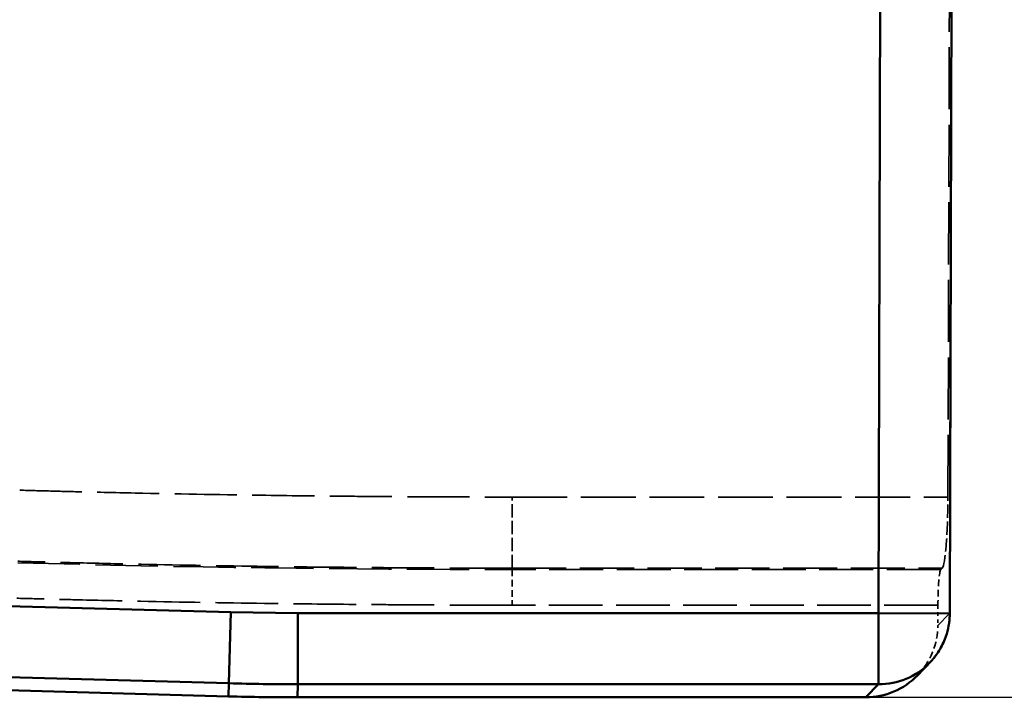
# Model space of a CAD drawing. Header units: millimetres. Extents: x 3367 to 6255, y 2001 to 4216.
# Tile 177 of 256: x 4091 to 4118, y 2772 to 2791. Entities that reach past the tile are written whole.
import ezdxf

# ---------------------------------------------------------------- set-up
doc = ezdxf.new("R2010")
doc.units = ezdxf.units.MM
doc.linetypes.add('DASHED', pattern=[0.2067, 0.1654, -0.0413])
for name, color, linetype, lineweight in [('Sichtbare Kanten(DIN)', 7, 'Continuous', 50), ('Sichtbare tangentiale Kanten(DIN)', 7, 'Continuous', 50), ('Verdeckte Kanten(DIN)', 7, 'DASHED', 35), ('Verdeckte tangentiale Kanten(DIN)', 7, 'DASHED', 35)]:
    doc.layers.add(name, color=color, linetype=linetype, lineweight=lineweight)

msp = doc.modelspace()

# ---------------------------------------------------------------- linework, layer by layer
msp.add_line((4114.51724, 2771.81772), (4510.67718, 2771.81772))
at = {"layer": 'Sichtbare Kanten(DIN)'}
for p, q in [((4116.92326, 2791.69271), (4116.87189, 2774.16945)), ((3729.38418, 2782.03038), (4096.65676, 2771.84452)), ((4116.30666, 2772.78195), (4115.96681, 2772.432)), ((4098.59, 2771.81772), (4114.51724, 2771.81772))]:
    msp.add_line(p, q, dxfattribs=at)
for centre, major_axis, ratio, start_param, end_param in [((4114.8719, 2774.17531), (1.43476, -1.39336), 0.99264535, 0, 0.07095003), ((4114.53205, 2773.82536), (1.40369, 1.44539), 0.99264535, 3.90866399, 4.71238898), ((4098.5974, 2842.08511), (0.97411, 70.26069), 0.99619397, 3.12778208, 3.15540323)]:
    msp.add_ellipse(centre, major_axis=major_axis, ratio=ratio, start_param=start_param, end_param=end_param, dxfattribs=at)
msp.add_open_spline([(4116.87176, 2774.16946), (4116.87176, 2774.16942), (4116.87176, 2774.16938), (4116.87176, 2774.16918), (4116.87176, 2774.16901), (4116.87176, 2774.16816), (4116.87175, 2774.16747), (4116.87174, 2774.16495), (4116.87173, 2774.16311), (4116.87166, 2774.15147), (4116.87151, 2774.14166), (4116.87072, 2774.10572), (4116.86962, 2774.07959), (4116.85526, 2773.84638), (4116.80955, 2773.63883), (4116.68442, 2773.3188), (4116.62131, 2773.19649), (4116.51884, 2773.03958), (4116.489, 2772.99753), (4116.44721, 2772.94317), (4116.4365, 2772.92961), (4116.42135, 2772.9109), (4116.4169, 2772.90547), (4116.41086, 2772.89816), (4116.40917, 2772.89613), (4116.40599, 2772.89231), (4116.40446, 2772.89048), (4116.40253, 2772.88818), (4116.40194, 2772.88747), (4116.4013, 2772.88671), (4116.40113, 2772.88651), (4116.40108, 2772.88645)], degree=3, knots=[0, 0, 0, 0, 0.000012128, 0.000012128, 0.000060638, 0.000060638, 0.000267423, 0.000267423, 0.000818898, 0.000818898, 0.003759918, 0.003759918, 0.011603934, 0.011603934, 0.073855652, 0.073855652, 0.114693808, 0.114693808, 0.130110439, 0.130110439, 0.135290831, 0.135290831, 0.137420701, 0.137420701, 0.138255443, 0.138255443, 0.139043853, 0.139043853, 0.139440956, 0.139440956, 0.139688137, 0.139688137, 0.139688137, 0.139688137], dxfattribs=at)
at = {"layer": 'Sichtbare tangentiale Kanten(DIN)'}
for p, q in [((4114.8719, 2774.17531), (4114.92426, 2792.0368)), ((3729.44955, 2784.38707), (4096.71706, 2774.20135)), ((4096.66182, 2772.20973), (3729.39431, 2782.39544)), ((4096.66182, 2772.20973), (4096.71706, 2774.20135)), ((4098.59506, 2774.17531), (4096.71706, 2774.20135)), ((4098.59506, 2774.17531), (4098.59506, 2772.18293)), ((4098.59506, 2774.17531), (4114.8719, 2774.17531)), ((4114.8719, 2772.18293), (4114.8719, 2774.17531)), ((4114.8719, 2774.17531), (4116.87189, 2774.16945)), ((4096.65676, 2771.84452), (4096.66182, 2772.20973)), ((4098.59506, 2772.18293), (4098.59, 2771.81772)), ((4114.8719, 2772.18293), (4098.59506, 2772.18293)), ((4114.51724, 2771.81772), (4114.8719, 2772.18293))]:
    msp.add_line(p, q, dxfattribs=at)
for centre, major_axis, ratio, start_param, end_param in [((4114.8719, 2774.17531), (1.43476, -1.39336), 0.99264535, 5.47946032, 6.28318531), ((4098.60225, 2842.43506), (0.9739, 70.24544), 0.99641027, 3.12778208, 3.15540323)]:
    msp.add_ellipse(centre, major_axis=major_axis, ratio=ratio, start_param=start_param, end_param=end_param, dxfattribs=at)
at = {"layer": 'Verdeckte Kanten(DIN)', "ltscale": 10.515055}
msp.add_line((4116.82085, 2777.43035), (4116.8613, 2791.2319), dxfattribs=at)
at = {"layer": 'Verdeckte Kanten(DIN)', "ltscale": 0.354087}
msp.add_line((4116.66036, 2775.43796), (4116.62115, 2775.39758), dxfattribs=at)
at = {"layer": 'Verdeckte Kanten(DIN)', "ltscale": 0.431964}
msp.add_line((4116.5409, 2774.40139), (4116.53924, 2773.83429), dxfattribs=at)
at = {"layer": 'Verdeckte Kanten(DIN)', "ltscale": 2.264445}
msp.add_ellipse((4116.65143, 2777.43035), major_axis=(-0.0059, -2), ratio=0.08470696, start_param=0.08751654, end_param=1.57104641, dxfattribs=at)
at = {"layer": 'Verdeckte Kanten(DIN)', "ltscale": 1.132172}
msp.add_ellipse((4116.62561, 2774.40139), major_axis=(-0.00295, -1), ratio=0.08470696, start_param=3.2291092, end_param=4.71263906, dxfattribs=at)
at = {"layer": 'Verdeckte Kanten(DIN)', "ltscale": 1.182687}
msp.add_ellipse((4114.53205, 2773.82536), major_axis=(1.40369, 1.44539), ratio=0.99264535, start_param=4.71238898, end_param=5.48390719, dxfattribs=at)
at = {"layer": 'Verdeckte tangentiale Kanten(DIN)', "ltscale": 13.33468}
msp.add_line((4116.91606, 2791.6719), (4116.86476, 2774.16947), dxfattribs=at)
at = {"layer": 'Verdeckte tangentiale Kanten(DIN)', "ltscale": 2.260439}
msp.add_line((4104.60383, 2775.43796), (4104.60383, 2777.43035), dxfattribs=at)
at = {"layer": 'Verdeckte tangentiale Kanten(DIN)', "ltscale": 9.307786}
msp.add_line((4104.60383, 2777.43035), (4116.82085, 2777.43035), dxfattribs=at)
at = {"layer": 'Verdeckte tangentiale Kanten(DIN)', "ltscale": 0.352825}
msp.add_line((4104.60383, 2775.43796), (4104.60383, 2775.39758), dxfattribs=at)
at = {"layer": 'Verdeckte tangentiale Kanten(DIN)', "ltscale": 9.185513}
msp.add_line((4104.60383, 2775.43796), (4116.66036, 2775.43796), dxfattribs=at)
at = {"layer": 'Verdeckte tangentiale Kanten(DIN)', "ltscale": 1.13017}
msp.add_line((4104.60383, 2775.39758), (4104.60383, 2774.40139), dxfattribs=at)
at = {"layer": 'Verdeckte tangentiale Kanten(DIN)', "ltscale": 9.155641}
msp.add_line((4116.62115, 2775.39758), (4104.60383, 2775.39758), dxfattribs=at)
at = {"layer": 'Verdeckte tangentiale Kanten(DIN)', "ltscale": 9.094503}
msp.add_line((4116.5409, 2774.40139), (4104.60383, 2774.40139), dxfattribs=at)
at = {"layer": 'Verdeckte tangentiale Kanten(DIN)', "ltscale": 2.940428}
msp.add_line((4116.86476, 2774.16947), (4116.53924, 2773.83429), dxfattribs=at)
at = {"layer": 'Verdeckte tangentiale Kanten(DIN)', "ltscale": 10.56039}
msp.add_arc((4104.60385, 3275.31919), 499.9216, 268.4113813, 269.9999977, dxfattribs=at)
at = {"layer": 'Verdeckte tangentiale Kanten(DIN)', "ltscale": 1.067396}
msp.add_ellipse((4114.8719, 2774.17531), major_axis=(1.43476, -1.39336), ratio=0.99264535, start_param=0.07095004, end_param=0.77151822, dxfattribs=at)
at = {"layer": 'Verdeckte tangentiale Kanten(DIN)', "ltscale": 10.517457}
msp.add_open_spline([(4090.80084, 2777.62171), (4091.08832, 2777.61374), (4091.37581, 2777.6058), (4091.66331, 2777.59819), (4091.9508, 2777.59058), (4092.23831, 2777.58331), (4092.52582, 2777.57629), (4093.10084, 2777.56226), (4093.6759, 2777.54926), (4094.25097, 2777.53731), (4095.40112, 2777.51342), (4096.55136, 2777.49373), (4097.70166, 2777.47797), (4098.4845, 2777.46724), (4099.26737, 2777.45832), (4100.05026, 2777.45116), (4100.41773, 2777.4478), (4100.7852, 2777.4448), (4101.15267, 2777.44221), (4101.72785, 2777.43814), (4102.30305, 2777.43505), (4102.87824, 2777.433), (4103.16584, 2777.43198), (4103.45344, 2777.43122), (4103.74103, 2777.43081), (4104.02863, 2777.4304), (4104.31623, 2777.43035), (4104.60383, 2777.43035)], degree=3, knots=[0, 0, 0, 0, 0.86279766, 0.86279766, 0.86279766, 1.72559542, 1.72559542, 1.72559542, 3.45119058, 3.45119058, 3.45119058, 6.90237667, 6.90237667, 6.90237667, 9.25111948, 9.25111948, 9.25111948, 10.35356309, 10.35356309, 10.35356309, 12.07915694, 12.07915694, 12.07915694, 12.94195391, 12.94195391, 12.94195391, 13.80475094, 13.80475094, 13.80475094, 13.80475094], dxfattribs=at)
at = {"layer": 'Verdeckte tangentiale Kanten(DIN)', "ltscale": 10.559538}
msp.add_open_spline([(4104.60383, 2775.43796), (4104.31508, 2775.4381), (4104.02633, 2775.43825), (4103.73758, 2775.43871), (4103.44883, 2775.43917), (4103.16008, 2775.43994), (4102.87133, 2775.44096), (4102.29384, 2775.44299), (4101.71634, 2775.44597), (4101.13886, 2775.44997), (4100.76991, 2775.45252), (4100.40097, 2775.45548), (4100.03204, 2775.45886), (4099.24602, 2775.46604), (4098.46002, 2775.4751), (4097.67405, 2775.48599), (4096.51916, 2775.502), (4095.36433, 2775.522), (4094.20958, 2775.54604), (4093.6322, 2775.55805), (4093.05485, 2775.57108), (4092.47752, 2775.58506), (4092.18885, 2775.59205), (4091.90019, 2775.59928), (4091.61154, 2775.60683), (4091.32289, 2775.61437), (4091.03425, 2775.62223), (4090.7456, 2775.63009)], degree=3, knots=[0, 0, 0, 0, 0.86279697, 0.86279697, 0.86279697, 1.72559392, 1.72559392, 1.72559392, 3.45118774, 3.45118774, 3.45118774, 4.55363146, 4.55363146, 4.55363146, 6.90237442, 6.90237442, 6.90237442, 10.35356163, 10.35356163, 10.35356163, 12.07915668, 12.07915668, 12.07915668, 12.94195402, 12.94195402, 12.94195402, 13.80475094, 13.80475094, 13.80475094, 13.80475094], dxfattribs=at)
at = {"layer": 'Verdeckte tangentiale Kanten(DIN)', "ltscale": 10.581434}
msp.add_open_spline([(4104.60383, 2774.40139), (4104.31448, 2774.40153), (4104.02513, 2774.40168), (4103.73579, 2774.40214), (4103.44644, 2774.4026), (4103.15709, 2774.40338), (4102.86774, 2774.4044), (4102.28905, 2774.40644), (4101.71036, 2774.40943), (4101.13167, 2774.41343), (4100.7619, 2774.41599), (4100.39212, 2774.41896), (4100.02234, 2774.42234), (4099.23477, 2774.42955), (4098.44721, 2774.43861), (4097.65967, 2774.44953), (4096.50238, 2774.46558), (4095.34515, 2774.48561), (4094.188, 2774.5097), (4093.60943, 2774.52174), (4093.03088, 2774.53479), (4092.45236, 2774.5488), (4092.16309, 2774.5558), (4091.87384, 2774.56305), (4091.58459, 2774.57061), (4091.29534, 2774.57817), (4091.00611, 2774.58604), (4090.71687, 2774.59392)], degree=3, knots=[0, 0, 0, 0, 0.86804596, 0.86804596, 0.86804596, 1.73609186, 1.73609186, 1.73609186, 3.47218356, 3.47218356, 3.47218356, 4.58154736, 4.58154736, 4.58154736, 6.94436568, 6.94436568, 6.94436568, 10.41654748, 10.41654748, 10.41654748, 12.1526405, 12.1526405, 12.1526405, 13.0206872, 13.0206872, 13.0206872, 13.88873379, 13.88873379, 13.88873379, 13.88873379], dxfattribs=at)

doc.saveas('drawing.dxf')
